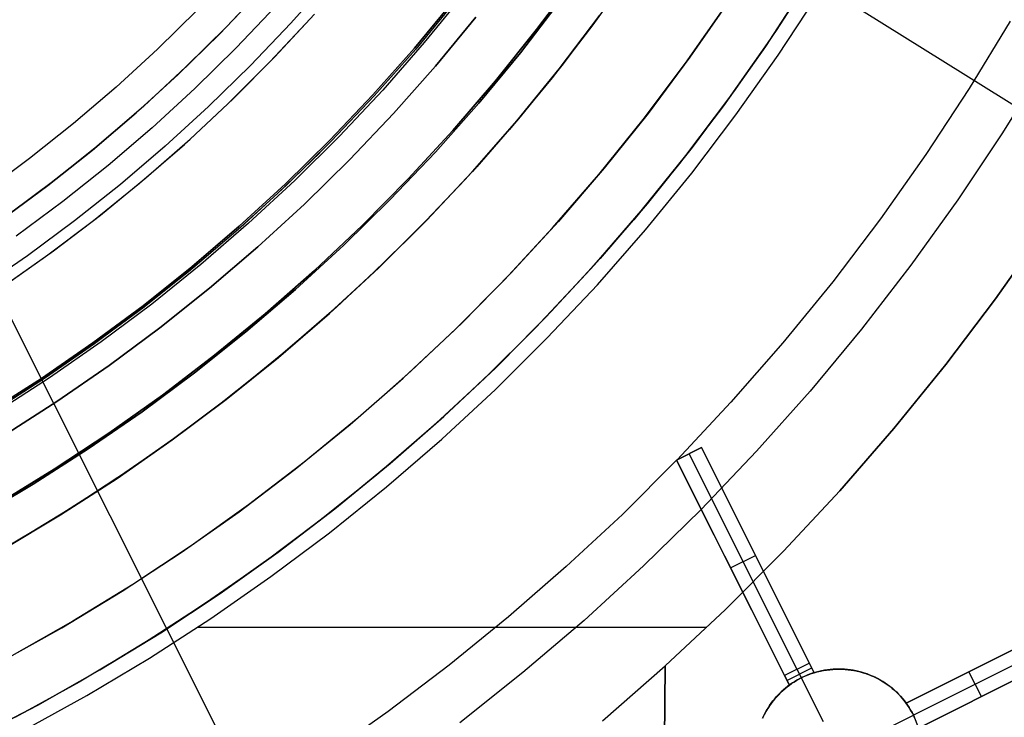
# Model space of a CAD drawing. Header units: millimetres. Extents: x 10802 to 11966, y -167 to 850.
# Tile 50 of 182: x 11418 to 11453, y 417 to 442. Entities that reach past the tile are written whole.
import ezdxf

# ---------------------------------------------------------------- set-up
doc = ezdxf.new("R2010")
doc.units = ezdxf.units.MM
for name, color, linetype in [('1', 7, 'Continuous'), ('color', 7, 'Continuous'), ('luz', 7, 'Continuous')]:
    doc.layers.add(name, color=color, linetype=linetype)

msp = doc.modelspace()

# ---------------------------------------------------------------- linework, layer by layer
at = {"layer": '1', "color": 250, "true_color": 0x111111}
for p, q in [((11436.352, 441.248, 45.792), (11437.761, 443.136, 45.792)), ((11437.761, 443.136, 45.792), (11436.352, 441.248, 45.792)), ((11439.767, 443.366, 47.3), (11438.37, 441.415, 47.3)), ((11439.767, 443.366, 56.8), (11438.37, 441.415, 56.8)), ((11439.767, 443.366, 52.05), (11438.37, 441.415, 52.05)), ((11426.996, 442.098, 241.281), (11425.563, 440.589, 241.281)), ((11431.964, 440.586, 282.75), (11433.393, 442.316, 282.75)), ((11431.964, 440.586, 258.715), (11433.393, 442.316, 258.715)), ((11433.393, 442.316, 270.733), (11431.964, 440.586, 270.733)), ((11433.441, 442.278, 61.1), (11432.01, 440.546, 61.1)), ((11435.77, 440.42, 56.8), (11437.203, 442.282, 56.8)), ((11437.203, 442.282, 58.12), (11435.77, 440.42, 58.12)), ((11437.203, 442.282, 57.46), (11435.77, 440.42, 57.46)), ((11424.171, 441.957, 236.621), (11422.735, 440.545, 236.621)), ((11432.723, 439.936, 258.714), (11434.175, 441.693, 258.714)), ((11434.175, 441.693, 282.75), (11432.723, 439.936, 282.75)), ((11434.175, 441.693, 270.732), (11432.723, 439.936, 270.732)), ((11438.37, 441.415, 47.3), (11436.907, 439.514, 47.3)), ((11438.37, 441.415, 56.8), (11436.907, 439.514, 56.8)), ((11438.37, 441.415, 52.05), (11436.907, 439.514, 52.05)), ((11434.879, 439.41, 45.792), (11436.352, 441.248, 45.792)), ((11436.352, 441.248, 45.792), (11434.879, 439.41, 45.792)), ((11422.735, 440.545, 236.621), (11421.251, 439.184, 236.621)), ((11425.563, 440.589, 241.281), (11424.079, 439.13, 241.281)), ((11430.476, 438.906, 282.75), (11431.964, 440.586, 282.75)), ((11430.476, 438.906, 258.715), (11431.964, 440.586, 258.715)), ((11431.964, 440.586, 270.733), (11430.476, 438.906, 270.733)), ((11432.01, 440.546, 61.1), (11430.521, 438.865, 61.1)), ((11434.274, 438.609, 56.8), (11435.77, 440.42, 56.8)), ((11435.77, 440.42, 58.12), (11434.274, 438.609, 58.12)), ((11435.77, 440.42, 57.46), (11434.274, 438.609, 57.46)), ((11431.212, 438.23, 258.714), (11432.723, 439.936, 258.714)), ((11432.723, 439.936, 282.75), (11431.212, 438.23, 282.75)), ((11432.723, 439.936, 270.732), (11431.212, 438.23, 270.732)), ((11433.342, 437.624, 45.792), (11434.879, 439.41, 45.792)), ((11434.879, 439.41, 45.792), (11433.342, 437.623, 45.792)), ((11436.907, 439.514, 47.3), (11435.379, 437.664, 47.3)), ((11436.907, 439.514, 56.8), (11435.379, 437.664, 56.8)), ((11436.907, 439.514, 52.05), (11435.379, 437.664, 52.05)), ((11421.251, 439.184, 236.621), (11419.721, 437.875, 236.621)), ((11424.079, 439.13, 241.281), (11422.545, 437.723, 241.281)), ((11428.93, 437.279, 282.75), (11430.476, 438.906, 282.75)), ((11428.93, 437.279, 258.715), (11430.476, 438.906, 258.715)), ((11430.476, 438.906, 270.733), (11428.93, 437.279, 270.733)), ((11430.521, 438.865, 61.1), (11428.974, 437.236, 61.1)), ((11432.717, 436.851, 56.8), (11434.274, 438.609, 56.8)), ((11434.274, 438.609, 58.12), (11432.717, 436.851, 58.12)), ((11434.274, 438.609, 57.46), (11432.717, 436.851, 57.46)), ((11429.644, 436.578, 258.714), (11431.212, 438.23, 258.714)), ((11431.212, 438.23, 282.75), (11429.644, 436.578, 282.75)), ((11431.212, 438.23, 270.732), (11429.644, 436.578, 270.732)), ((11419.721, 437.875, 236.621), (11418.146, 436.62, 236.621)), ((11422.545, 437.723, 241.281), (11420.964, 436.37, 241.281)), ((11431.745, 435.892, 45.792), (11433.342, 437.624, 45.792)), ((11433.342, 437.623, 45.792), (11431.745, 435.892, 45.792)), ((11435.379, 437.664, 47.3), (11433.788, 435.868, 47.3)), ((11435.379, 437.664, 56.8), (11433.788, 435.868, 56.8)), ((11435.379, 437.664, 52.05), (11433.788, 435.868, 52.05)), ((11427.33, 435.706, 282.75), (11428.93, 437.279, 282.75)), ((11427.33, 435.706, 258.715), (11428.93, 437.279, 258.715)), ((11428.93, 437.279, 270.733), (11427.33, 435.706, 270.733)), ((11428.974, 437.236, 61.1), (11427.372, 435.662, 61.1)), ((11428.579, 436.837, 61.1), (11427.049, 435.357, 61.1)), ((11431.099, 435.147, 56.8), (11432.717, 436.851, 56.8)), ((11432.717, 436.851, 58.12), (11431.099, 435.147, 58.12)), ((11432.717, 436.851, 57.46), (11431.099, 435.147, 57.46)), ((11418.146, 436.62, 236.621), (11416.53, 435.419, 236.621)), ((11420.964, 436.37, 241.281), (11419.337, 435.073, 241.281)), ((11428.018, 434.981, 258.714), (11429.644, 436.578, 258.714)), ((11429.644, 436.578, 282.75), (11428.018, 434.981, 282.75)), ((11429.644, 436.578, 270.732), (11428.018, 434.981, 270.732)), ((11425.676, 434.189, 282.75), (11427.33, 435.706, 282.75)), ((11425.676, 434.189, 258.715), (11427.33, 435.706, 258.715)), ((11427.33, 435.706, 270.733), (11425.676, 434.189, 270.733)), ((11427.372, 435.662, 61.1), (11425.717, 434.143, 61.1)), ((11430.089, 434.216, 45.792), (11431.745, 435.892, 45.792)), ((11431.745, 435.892, 45.792), (11430.089, 434.216, 45.792)), ((11433.788, 435.868, 47.3), (11432.136, 434.128, 47.3)), ((11433.788, 435.868, 56.8), (11432.136, 434.128, 56.8)), ((11433.788, 435.868, 52.05), (11432.136, 434.128, 52.05)), ((11427.049, 435.357, 61.1), (11425.471, 433.927, 61.1)), ((11419.337, 435.073, 241.281), (11417.666, 433.832, 241.281)), ((11426.339, 433.441, 258.714), (11428.018, 434.981, 258.714)), ((11428.018, 434.981, 282.75), (11426.339, 433.441, 282.75)), ((11428.018, 434.981, 270.732), (11426.339, 433.441, 270.732)), ((11429.424, 433.501, 56.8), (11431.099, 435.147, 56.8)), ((11431.099, 435.147, 58.12), (11429.424, 433.501, 58.12)), ((11431.099, 435.147, 57.46), (11429.424, 433.501, 57.46)), ((11425.471, 433.927, 61.1), (11423.848, 432.549, 61.1)), ((11423.971, 432.73, 282.75), (11425.676, 434.189, 282.75)), ((11423.971, 432.73, 258.715), (11425.676, 434.189, 258.715)), ((11425.676, 434.189, 270.733), (11423.971, 432.73, 270.733)), ((11425.717, 434.143, 61.1), (11424.01, 432.683, 61.1)), ((11428.376, 432.599, 45.792), (11430.089, 434.216, 45.792)), ((11430.089, 434.216, 45.792), (11428.376, 432.599, 45.792)), ((11432.136, 434.128, 47.3), (11430.425, 432.446, 47.3)), ((11432.136, 434.128, 56.8), (11430.425, 432.446, 56.8)), ((11432.136, 434.128, 52.05), (11430.425, 432.446, 52.05)), ((11424.608, 431.959, 258.714), (11426.339, 433.441, 258.714)), ((11426.339, 433.441, 282.75), (11424.608, 431.959, 282.75)), ((11426.339, 433.441, 270.732), (11424.608, 431.959, 270.732)), ((11427.693, 431.913, 56.8), (11429.424, 433.501, 56.8)), ((11429.424, 433.501, 58.12), (11427.693, 431.913, 58.12)), ((11429.424, 433.501, 57.46), (11427.693, 431.913, 57.46)), ((11423.848, 432.549, 61.1), (11422.18, 431.226, 61.1)), ((11422.217, 431.331, 282.75), (11423.971, 432.73, 282.75)), ((11422.217, 431.331, 258.715), (11423.971, 432.73, 258.715)), ((11423.971, 432.73, 270.733), (11422.217, 431.331, 270.733)), ((11424.01, 432.683, 61.1), (11422.254, 431.283, 61.1)), ((11426.608, 431.043, 45.792), (11428.376, 432.599, 45.792)), ((11428.376, 432.599, 45.792), (11426.608, 431.043, 45.792)), ((11430.425, 432.446, 47.3), (11428.657, 430.825, 47.3)), ((11430.425, 432.446, 56.8), (11428.657, 430.825, 56.8)), ((11430.425, 432.446, 52.05), (11428.657, 430.825, 52.05)), ((11422.826, 430.539, 258.714), (11424.608, 431.959, 258.714)), ((11424.608, 431.959, 282.75), (11422.826, 430.539, 282.75)), ((11424.608, 431.959, 270.732), (11422.826, 430.539, 270.732)), ((11425.908, 430.386, 56.8), (11427.693, 431.913, 56.8)), ((11427.693, 431.913, 58.12), (11425.908, 430.386, 58.12)), ((11427.693, 431.913, 57.46), (11425.908, 430.386, 57.46)), ((11420.415, 429.993, 282.75), (11422.217, 431.331, 282.75)), ((11420.415, 429.993, 258.715), (11422.217, 431.331, 258.715)), ((11422.217, 431.331, 270.733), (11420.415, 429.993, 270.733)), ((11422.254, 431.283, 61.1), (11420.451, 429.944, 61.1)), ((11422.18, 431.226, 61.1), (11420.47, 429.957, 61.1)), ((11424.787, 429.548, 45.792), (11426.608, 431.043, 45.792)), ((11426.608, 431.043, 45.792), (11424.787, 429.548, 45.792)), ((11428.657, 430.825, 47.3), (11426.834, 429.265, 47.3)), ((11428.657, 430.825, 56.8), (11426.834, 429.265, 56.8)), ((11428.657, 430.825, 52.05), (11426.834, 429.265, 52.05)), ((11420.997, 429.18, 258.714), (11422.826, 430.539, 258.714)), ((11422.826, 430.539, 282.75), (11420.997, 429.18, 282.75)), ((11422.826, 430.539, 270.732), (11420.997, 429.18, 270.732)), ((11424.071, 428.921, 56.8), (11425.908, 430.386, 56.8)), ((11425.908, 430.386, 58.12), (11424.071, 428.921, 58.12)), ((11425.908, 430.386, 57.46), (11424.071, 428.921, 57.46)), ((11418.568, 428.719, 282.75), (11420.415, 429.993, 282.75)), ((11418.568, 428.719, 258.715), (11420.415, 429.993, 258.715)), ((11420.415, 429.993, 270.733), (11418.568, 428.719, 270.733)), ((11420.451, 429.944, 61.1), (11418.602, 428.668, 61.1)), ((11420.47, 429.957, 61.1), (11418.719, 428.745, 61.1)), ((11422.915, 428.118, 45.792), (11424.787, 429.548, 45.792)), ((11424.787, 429.548, 45.792), (11422.915, 428.118, 45.792)), ((11419.122, 427.886, 258.714), (11420.997, 429.18, 258.714)), ((11420.997, 429.18, 282.75), (11419.122, 427.886, 282.75)), ((11420.997, 429.18, 270.732), (11419.122, 427.886, 270.732)), ((11426.834, 429.265, 47.3), (11424.958, 427.769, 47.3)), ((11426.834, 429.265, 56.8), (11424.958, 427.769, 56.8)), ((11426.834, 429.265, 52.05), (11424.958, 427.769, 52.05)), ((11416.678, 427.508, 282.75), (11418.568, 428.719, 282.75)), ((11416.678, 427.508, 258.715), (11418.568, 428.719, 258.715)), ((11418.568, 428.719, 270.733), (11416.678, 427.508, 270.733)), ((11418.602, 428.668, 61.1), (11416.71, 427.456, 61.1)), ((11418.719, 428.745, 61.1), (11416.929, 427.592, 61.1)), ((11422.185, 427.521, 56.8), (11424.071, 428.921, 56.8)), ((11424.071, 428.921, 58.12), (11422.185, 427.521, 58.12)), ((11424.071, 428.921, 57.46), (11422.185, 427.521, 57.46)), ((11417.203, 426.657, 258.714), (11419.122, 427.886, 258.714)), ((11419.122, 427.886, 282.75), (11417.203, 426.657, 282.75)), ((11419.122, 427.886, 270.732), (11417.203, 426.657, 270.732)), ((11420.995, 426.753, 45.792), (11422.915, 428.118, 45.792)), ((11422.915, 428.118, 45.792), (11420.995, 426.753, 45.792)), ((11420.252, 426.186, 56.8), (11422.185, 427.521, 56.8)), ((11422.185, 427.521, 58.12), (11420.252, 426.186, 58.12)), ((11422.185, 427.521, 57.46), (11420.252, 426.186, 57.46)), ((11424.958, 427.769, 47.3), (11423.032, 426.339, 47.3)), ((11424.958, 427.769, 56.8), (11423.032, 426.339, 56.8)), ((11424.958, 427.769, 52.05), (11423.032, 426.339, 52.05)), ((11419.028, 425.455, 45.792), (11420.995, 426.753, 45.792)), ((11420.995, 426.753, 45.792), (11419.028, 425.455, 45.792)), ((11418.274, 424.92, 56.8), (11420.252, 426.186, 56.8)), ((11420.252, 426.186, 58.12), (11418.274, 424.92, 58.12)), ((11420.252, 426.186, 57.46), (11418.274, 424.92, 57.46)), ((11423.032, 426.339, 47.3), (11421.057, 424.976, 47.3)), ((11423.032, 426.339, 56.8), (11421.057, 424.976, 56.8)), ((11423.032, 426.339, 52.05), (11421.057, 424.976, 52.05)), ((11417.018, 424.227, 45.792), (11419.028, 425.455, 45.792)), ((11419.028, 425.455, 45.792), (11417.018, 424.227, 45.792)), ((11416.253, 423.722, 56.8), (11418.274, 424.92, 56.8)), ((11418.274, 424.92, 58.12), (11416.253, 423.722, 58.12)), ((11418.274, 424.92, 57.46), (11416.253, 423.722, 57.46)), ((11421.057, 424.976, 47.3), (11419.037, 423.682, 47.3)), ((11421.057, 424.976, 56.8), (11419.037, 423.682, 56.8)), ((11421.057, 424.976, 52.05), (11419.037, 423.682, 52.05)), ((11419.037, 423.682, 47.3), (11416.973, 422.458, 47.3)), ((11419.037, 423.682, 56.8), (11416.973, 422.458, 56.8)), ((11419.037, 423.682, 52.05), (11416.973, 422.458, 52.05))]:
    msp.add_line(p, q, dxfattribs=at)
at = {"layer": '1', "color": 29, "true_color": 0x4d342b}
for p, q in [((11426.642, 442.872, 70.562), (11425.226, 441.365, 70.562)), ((11445.998, 442.824, 46.264), (11444.569, 440.643, 46.264)), ((11445.998, 442.824, 34.462), (11444.569, 440.643, 34.462)), ((11445.998, 442.824, 40.363), (11444.569, 440.643, 40.363)), ((11433.75, 442.534, 76.062), (11432.318, 440.78, 76.062)), ((11445.028, 440.331, 65.657), (11446.468, 442.527, 65.657)), ((11437.167, 439.842, 42.462), (11438.629, 441.765, 42.462)), ((11438.629, 441.765, 51.512), (11437.167, 439.842, 51.512)), ((11438.697, 441.859, 60.562), (11437.262, 439.963, 60.562)), ((11425.226, 441.365, 70.562), (11423.759, 439.907, 70.562)), ((11432.318, 440.78, 76.062), (11430.827, 439.076, 76.062)), ((11444.569, 440.643, 46.264), (11443.065, 438.514, 46.264)), ((11444.569, 440.643, 34.462), (11443.065, 438.514, 34.462)), ((11444.569, 440.643, 40.363), (11443.065, 438.514, 40.363)), ((11443.513, 438.186, 65.657), (11445.028, 440.331, 65.657)), ((11423.759, 439.907, 70.562), (11422.241, 438.502, 70.562)), ((11437.262, 439.963, 60.562), (11435.764, 438.118, 60.562)), ((11435.64, 437.971, 42.462), (11437.167, 439.842, 42.462)), ((11437.167, 439.842, 51.512), (11435.64, 437.971, 51.512)), ((11430.827, 439.076, 76.062), (11429.276, 437.426, 76.062)), ((11422.241, 438.502, 70.562), (11420.677, 437.15, 70.562)), ((11443.065, 438.514, 46.264), (11441.488, 436.439, 46.264)), ((11443.065, 438.514, 34.462), (11441.488, 436.439, 34.462)), ((11443.065, 438.514, 40.363), (11441.488, 436.439, 40.363)), ((11441.924, 436.095, 65.657), (11443.513, 438.186, 65.657)), ((11434.049, 436.154, 42.462), (11435.64, 437.971, 42.462)), ((11435.64, 437.971, 51.512), (11434.049, 436.154, 51.512)), ((11435.764, 438.118, 60.562), (11434.203, 436.325, 60.562)), ((11429.276, 437.426, 76.062), (11427.67, 435.83, 76.062)), ((11420.677, 437.15, 70.562), (11419.066, 435.853, 70.562)), ((11441.488, 436.439, 46.264), (11439.84, 434.42, 46.264)), ((11441.488, 436.439, 34.462), (11439.84, 434.42, 34.462)), ((11441.488, 436.439, 40.363), (11439.84, 434.42, 40.363)), ((11432.395, 434.393, 42.462), (11434.049, 436.154, 42.462)), ((11434.049, 436.154, 51.512), (11432.395, 434.393, 51.512)), ((11434.203, 436.325, 60.562), (11432.582, 434.586, 60.562)), ((11440.264, 434.061, 65.657), (11441.924, 436.095, 65.657)), ((11419.066, 435.853, 70.562), (11417.41, 434.614, 70.562)), ((11427.67, 435.83, 76.062), (11426.009, 434.291, 76.062)), ((11426.009, 434.291, 76.062), (11424.295, 432.811, 76.062)), ((11430.681, 432.691, 42.462), (11432.395, 434.393, 42.462)), ((11432.395, 434.393, 51.512), (11430.681, 432.691, 51.512)), ((11432.582, 434.586, 60.562), (11430.902, 432.904, 60.562)), ((11439.84, 434.42, 46.264), (11438.122, 432.459, 46.264)), ((11439.84, 434.42, 34.462), (11438.122, 432.459, 34.462)), ((11439.84, 434.42, 40.363), (11438.122, 432.459, 40.363)), ((11438.534, 432.086, 65.657), (11440.264, 434.061, 65.657)), ((11452.835, 431.582, 59.568), (11454.54, 434.004, 59.568)), ((11454.54, 434.004, 65.657), (11452.835, 431.582, 65.657)), ((11454.54, 434.004, 62.612), (11452.835, 431.582, 62.612)), ((11430.902, 432.904, 60.562), (11429.166, 431.28, 60.562)), ((11424.295, 432.811, 76.062), (11422.531, 431.391, 76.062)), ((11428.909, 431.049, 42.462), (11430.681, 432.691, 42.462)), ((11430.681, 432.691, 51.512), (11428.909, 431.049, 51.512)), ((11438.122, 432.459, 46.264), (11436.338, 430.559, 46.264)), ((11438.122, 432.459, 34.462), (11436.338, 430.559, 34.462)), ((11438.122, 432.459, 40.363), (11436.338, 430.559, 40.363)), ((11436.736, 430.171, 65.657), (11438.534, 432.086, 65.657)), ((11451.049, 429.219, 59.568), (11452.835, 431.582, 59.568)), ((11452.835, 431.582, 65.657), (11451.049, 429.219, 65.657)), ((11452.835, 431.582, 62.612), (11451.049, 429.219, 62.612)), ((11422.531, 431.391, 76.062), (11420.719, 430.034, 76.062)), ((11429.166, 431.28, 60.562), (11427.376, 429.717, 60.562)), ((11427.081, 429.47, 42.462), (11428.909, 431.049, 42.462)), ((11428.909, 431.049, 51.512), (11427.081, 429.47, 51.512)), ((11436.338, 430.559, 46.264), (11434.488, 428.722, 46.264)), ((11436.338, 430.559, 34.462), (11434.488, 428.722, 34.462)), ((11436.338, 430.559, 40.363), (11434.488, 428.722, 40.363)), ((11420.719, 430.034, 76.062), (11418.861, 428.74, 76.062)), ((11434.873, 428.321, 65.657), (11436.736, 430.171, 65.657)), ((11427.376, 429.717, 60.562), (11425.532, 428.216, 60.562)), ((11425.199, 427.956, 42.462), (11427.081, 429.47, 42.462)), ((11427.081, 429.47, 51.512), (11425.199, 427.956, 51.512)), ((11449.183, 426.918, 59.568), (11451.049, 429.219, 59.568)), ((11451.049, 429.219, 65.657), (11449.183, 426.918, 65.657)), ((11451.049, 429.219, 62.612), (11449.183, 426.918, 62.612)), ((11418.861, 428.74, 76.062), (11416.958, 427.511, 76.062)), ((11434.488, 428.722, 46.264), (11432.576, 426.95, 46.264)), ((11434.488, 428.722, 34.462), (11432.576, 426.95, 34.462)), ((11434.488, 428.722, 40.363), (11432.576, 426.95, 40.363)), ((11432.946, 426.536, 65.657), (11434.873, 428.321, 65.657)), ((11423.266, 426.507, 42.462), (11425.199, 427.956, 42.462)), ((11425.199, 427.956, 51.512), (11423.266, 426.507, 51.512)), ((11425.532, 428.216, 60.562), (11423.639, 426.779, 60.562)), ((11432.576, 426.95, 46.264), (11430.603, 425.246, 46.264)), ((11432.576, 426.95, 34.462), (11430.603, 425.246, 34.462)), ((11432.576, 426.95, 40.363), (11430.603, 425.246, 40.363)), ((11447.24, 424.683, 59.568), (11449.183, 426.918, 59.568)), ((11449.183, 426.918, 65.657), (11447.24, 424.683, 65.657)), ((11449.183, 426.918, 62.612), (11447.24, 424.683, 62.612)), ((11421.284, 425.127, 42.462), (11423.266, 426.507, 42.462)), ((11423.266, 426.507, 51.512), (11421.284, 425.127, 51.512)), ((11423.639, 426.779, 60.562), (11421.698, 425.407, 60.562)), ((11430.959, 424.82, 65.657), (11432.946, 426.536, 65.657)), ((11421.698, 425.407, 60.562), (11419.71, 424.102, 60.562)), ((11419.254, 423.817, 42.462), (11421.284, 425.127, 42.462)), ((11421.284, 425.127, 51.512), (11419.254, 423.817, 51.512)), ((11430.603, 425.246, 46.264), (11428.573, 423.612, 46.264)), ((11430.603, 425.246, 34.462), (11428.573, 423.612, 34.462)), ((11430.603, 425.246, 40.363), (11428.573, 423.612, 40.363)), ((11428.913, 423.173, 65.657), (11430.959, 424.82, 65.657)), ((11445.222, 422.514, 59.568), (11447.24, 424.683, 59.568)), ((11447.24, 424.683, 65.657), (11445.222, 422.514, 65.657)), ((11447.24, 424.683, 62.612), (11445.222, 422.514, 62.612)), ((11419.71, 424.102, 60.562), (11417.68, 422.867, 60.562)), ((11417.181, 422.577, 42.462), (11419.254, 423.817, 42.462)), ((11419.254, 423.817, 51.512), (11417.181, 422.577, 51.512)), ((11428.573, 423.612, 46.264), (11426.487, 422.049, 46.264)), ((11428.573, 423.612, 34.462), (11426.487, 422.049, 34.462)), ((11428.573, 423.612, 40.363), (11426.487, 422.049, 40.363)), ((11426.812, 421.599, 65.657), (11428.913, 423.173, 65.657)), ((11443.132, 420.416, 59.568), (11445.222, 422.514, 59.568)), ((11445.222, 422.514, 65.657), (11443.132, 420.416, 65.657)), ((11445.222, 422.514, 62.612), (11443.132, 420.416, 62.612)), ((11426.487, 422.049, 46.264), (11424.347, 420.559, 46.264)), ((11426.487, 422.049, 34.462), (11424.347, 420.559, 34.462)), ((11426.487, 422.049, 40.363), (11424.347, 420.559, 40.363)), ((11424.657, 420.098, 65.657), (11426.812, 421.599, 65.657)), ((11424.347, 420.559, 46.264), (11422.158, 419.145, 46.264)), ((11424.347, 420.559, 34.462), (11422.158, 419.145, 34.462)), ((11424.347, 420.559, 40.363), (11422.158, 419.145, 40.363)), ((11422.451, 418.674, 65.657), (11424.657, 420.098, 65.657)), ((11440.971, 418.39, 59.568), (11443.132, 420.416, 59.568)), ((11443.132, 420.416, 65.657), (11440.971, 418.39, 65.657)), ((11443.132, 420.416, 62.612), (11440.971, 418.39, 62.612)), ((11424.179, 419.781, 65.657), (11442.47, 419.781, 65.657)), ((11422.158, 419.145, 46.264), (11419.92, 417.808, 46.264)), ((11422.158, 419.145, 34.462), (11419.92, 417.808, 34.462)), ((11422.158, 419.145, 40.363), (11419.92, 417.808, 40.363)), ((11420.197, 417.326, 65.657), (11422.451, 418.674, 65.657)), ((11435.625, -145.35, 61.8), (11440.971, 418.39, 61.8)), ((11438.718, 416.419, 59.568), (11440.971, 418.39, 59.568)), ((11440.747, 394.78, 65.657), (11440.971, 418.39, 65.657)), ((11440.971, 418.39, 59.568), (11440.778, 398.026, 59.568)), ((11440.971, 418.39, 65.657), (11440.971, 418.39, 59.568)), ((11419.92, 417.808, 46.264), (11417.637, 416.549, 46.264)), ((11419.92, 417.808, 34.462), (11417.637, 416.549, 34.462)), ((11419.92, 417.808, 40.363), (11417.637, 416.549, 40.363)), ((11417.897, 416.058, 65.657), (11420.197, 417.326, 65.657))]:
    msp.add_line(p, q, dxfattribs=at)
at = {"layer": 'color', "color": 254, "true_color": 0xcad1ee}
for p, q in [((11446.358, 443.399, 34.462), (11444.958, 441.221, 34.462)), ((11446.358, 443.399, 23.935), (11444.958, 441.221, 23.935)), ((11428.931, 443.062, 17.162), (11427.53, 441.485, 17.162)), ((11444.723, 440.87, 13.408), (11446.12, 443.017, 13.408)), ((11426.367, 442.567, 19.162), (11424.951, 441.079, 19.162)), ((11424.951, 441.079, 17.162), (11426.367, 442.567, 17.162)), ((11426.367, 442.567, 18.162), (11424.951, 441.079, 18.162)), ((11441.705, 440.044, 14.26), (11443.156, 442.124, 14.26)), ((11443.295, 442.331, 34.462), (11441.86, 440.259, 34.462)), ((11443.295, 442.331, 24.361), (11441.86, 440.259, 24.361)), ((11426.938, 440.259, 19.162), (11428.375, 441.808, 19.162)), ((11426.938, 440.259, 20.212), (11428.375, 441.808, 20.212)), ((11427.53, 441.485, 17.162), (11426.076, 439.958, 17.162)), ((11426.772, 440.087, 21.262), (11428.228, 441.645, 21.262)), ((11453.356, 441.553, 8.272), (11451.886, 439.131, 8.272)), ((11424.951, 441.079, 19.162), (11423.483, 439.642, 19.162)), ((11423.483, 439.642, 17.162), (11424.951, 441.079, 17.162)), ((11424.951, 441.079, 18.162), (11423.483, 439.642, 18.162)), ((11444.958, 441.221, 34.462), (11443.484, 439.092, 34.462)), ((11444.958, 441.221, 23.935), (11443.484, 439.092, 23.935)), ((11443.254, 438.773, 13.408), (11444.723, 440.87, 13.408)), ((11425.45, 438.76, 19.162), (11426.938, 440.259, 19.162)), ((11425.45, 438.76, 20.212), (11426.938, 440.259, 20.212)), ((11441.86, 440.259, 34.462), (11440.355, 438.238, 34.462)), ((11441.86, 440.259, 24.361), (11440.355, 438.238, 24.361)), ((11426.076, 439.958, 17.162), (11424.57, 438.482, 17.162)), ((11425.263, 438.58, 21.262), (11426.772, 440.087, 21.262)), ((11440.182, 438.015, 14.26), (11441.705, 440.044, 14.26)), ((11454.606, 439.999, 9.65), (11453.084, 437.538, 9.65)), ((11423.483, 439.642, 19.162), (11421.968, 438.255, 19.162)), ((11421.968, 438.255, 17.162), (11423.483, 439.642, 17.162)), ((11423.483, 439.642, 18.162), (11421.968, 438.255, 18.162)), ((11443.484, 439.092, 34.462), (11441.938, 437.016, 34.462)), ((11443.484, 439.092, 23.935), (11441.938, 437.016, 23.935)), ((11451.886, 439.131, 8.272), (11450.334, 436.761, 8.272)), ((11424.57, 438.482, 17.162), (11423.013, 437.059, 17.162)), ((11423.703, 437.126, 21.262), (11425.263, 438.58, 21.262)), ((11423.91, 437.313, 19.162), (11425.45, 438.76, 19.162)), ((11423.91, 437.313, 20.212), (11425.45, 438.76, 20.212)), ((11441.713, 436.726, 13.408), (11443.254, 438.773, 13.408)), ((11421.968, 438.255, 19.162), (11420.405, 436.922, 19.162)), ((11420.405, 436.922, 17.162), (11421.968, 438.255, 17.162)), ((11421.968, 438.255, 18.162), (11420.405, 436.922, 18.162)), ((11440.355, 438.238, 34.462), (11438.78, 436.27, 34.462)), ((11440.355, 438.238, 24.361), (11438.78, 436.27, 24.361)), ((11438.589, 436.04, 14.26), (11440.182, 438.015, 14.26)), ((11453.084, 437.538, 9.65), (11451.478, 435.131, 9.65)), ((11422.094, 435.728, 21.262), (11423.703, 437.126, 21.262)), ((11422.322, 435.921, 19.162), (11423.91, 437.313, 19.162)), ((11422.322, 435.921, 20.212), (11423.91, 437.313, 20.212)), ((11420.405, 436.922, 19.162), (11418.797, 435.644, 19.162)), ((11418.797, 435.644, 17.162), (11420.405, 436.922, 17.162)), ((11420.405, 436.922, 18.162), (11418.797, 435.644, 18.162)), ((11423.013, 437.059, 17.162), (11421.409, 435.69, 17.162)), ((11440.104, 434.734, 13.408), (11441.713, 436.726, 13.408)), ((11441.938, 437.016, 34.462), (11440.32, 434.994, 34.462)), ((11441.938, 437.016, 23.935), (11440.32, 434.994, 23.935)), ((11450.334, 436.761, 8.272), (11448.7, 434.446, 8.272)), ((11436.929, 434.122, 14.26), (11438.589, 436.04, 14.26)), ((11438.78, 436.27, 34.462), (11437.139, 434.357, 34.462)), ((11438.78, 436.27, 24.361), (11437.139, 434.357, 24.361)), ((11421.409, 435.69, 17.162), (11419.758, 434.377, 17.162)), ((11420.436, 434.386, 21.262), (11422.094, 435.728, 21.262)), ((11420.687, 434.583, 19.162), (11422.322, 435.921, 19.162)), ((11420.687, 434.583, 20.212), (11422.322, 435.921, 20.212)), ((11418.797, 435.644, 19.162), (11417.146, 434.422, 19.162)), ((11417.146, 434.422, 17.162), (11418.797, 435.644, 17.162)), ((11418.797, 435.644, 18.162), (11417.146, 434.422, 18.162)), ((11440.32, 434.994, 34.462), (11438.634, 433.029, 34.462)), ((11440.32, 434.994, 23.935), (11438.634, 433.029, 23.935)), ((11451.478, 435.131, 9.65), (11449.79, 432.781, 9.65)), ((11438.428, 432.798, 13.408), (11440.104, 434.734, 13.408)), ((11419.758, 434.377, 17.162), (11418.063, 433.123, 17.162)), ((11418.801, 433.152, 21.262), (11420.436, 434.386, 21.262)), ((11419.007, 433.302, 19.162), (11420.687, 434.583, 19.162)), ((11419.007, 433.302, 20.212), (11420.687, 434.583, 20.212)), ((11437.139, 434.357, 34.462), (11435.433, 432.503, 34.462)), ((11437.139, 434.357, 24.361), (11435.433, 432.503, 24.361)), ((11448.7, 434.446, 8.272), (11446.988, 432.189, 8.272)), ((11435.203, 432.263, 14.26), (11436.929, 434.122, 14.26)), ((11417.284, 432.08, 19.162), (11419.007, 433.302, 19.162)), ((11417.284, 432.08, 20.212), (11419.007, 433.302, 20.212)), ((11418.063, 433.123, 17.162), (11416.325, 431.927, 17.162)), ((11417.126, 431.972, 21.262), (11418.801, 433.152, 21.262)), ((11438.634, 433.029, 34.462), (11436.881, 431.123, 34.462)), ((11438.634, 433.029, 23.935), (11436.881, 431.123, 23.935)), ((11435.433, 432.503, 34.462), (11433.664, 430.708, 34.462)), ((11435.433, 432.503, 24.361), (11433.664, 430.708, 24.361)), ((11436.687, 430.92, 13.408), (11438.428, 432.798, 13.408)), ((11449.79, 432.781, 9.65), (11448.022, 430.491, 9.65)), ((11433.414, 430.464, 14.26), (11435.203, 432.263, 14.26)), ((11446.988, 432.189, 8.272), (11445.198, 429.993, 8.272)), ((11436.881, 431.123, 34.462), (11435.064, 429.28, 34.462)), ((11436.881, 431.123, 23.935), (11435.064, 429.28, 23.935)), ((11433.664, 430.708, 34.462), (11431.834, 428.976, 34.462)), ((11433.664, 430.708, 24.361), (11431.834, 428.976, 24.361)), ((11434.883, 429.103, 13.408), (11436.687, 430.92, 13.408)), ((11431.563, 428.729, 14.26), (11433.414, 430.464, 14.26)), ((11448.022, 430.491, 9.65), (11446.176, 428.263, 9.65)), ((11445.198, 429.993, 8.272), (11443.334, 427.859, 8.272)), ((11431.834, 428.976, 34.462), (11429.945, 427.307, 34.462)), ((11431.834, 428.976, 24.361), (11429.945, 427.307, 24.361)), ((11433.017, 427.348, 13.408), (11434.883, 429.103, 13.408)), ((11435.064, 429.28, 34.462), (11433.184, 427.5, 34.462)), ((11435.064, 429.28, 23.935), (11433.184, 427.5, 23.935)), ((11429.654, 427.06, 14.26), (11431.563, 428.729, 14.26)), ((11446.176, 428.263, 9.65), (11444.254, 426.1, 9.65)), ((11443.334, 427.859, 8.272), (11441.397, 425.792, 8.272)), ((11429.945, 427.307, 34.462), (11428, 425.705, 34.462)), ((11429.945, 427.307, 24.361), (11428, 425.705, 24.361)), ((11431.093, 425.658, 13.408), (11433.017, 427.348, 13.408)), ((11433.184, 427.5, 34.462), (11431.243, 425.786, 34.462)), ((11433.184, 427.5, 23.935), (11431.243, 425.786, 23.935)), ((11427.687, 425.457, 14.26), (11429.654, 427.06, 14.26)), ((11441.379, 425.783, 8.274), (11442.273, 426.231, 8.132)), ((11442.273, 426.231, 6.662), (11441.379, 425.783, 6.662)), ((11441.379, 425.783, 7.468), (11442.273, 426.231, 7.468)), ((11442.273, 426.231, 8.132), (11446.324, 418.147, 4.486)), ((11442.273, 426.231, 6.662), (11442.273, 426.231, 8.132)), ((11446.153, 418.489, -8.338), (11442.273, 426.231, 6.662)), ((11431.243, 425.786, 34.462), (11429.245, 424.14, 34.462)), ((11431.243, 425.786, 23.935), (11429.245, 424.14, 23.935)), ((11441.382, 425.777, 8.272), (11439.433, 423.835, 8.272)), ((11445.43, 417.699, 4.615), (11441.379, 425.783, 8.274)), ((11441.379, 425.783, 6.662), (11441.379, 425.783, 8.274)), ((11441.379, 425.783, 6.662), (11445.259, 418.041, -8.338)), ((11441.826, 426.007, 6.662), (11441.826, 426.007, 8.204)), ((11445.706, 418.265, -8.338), (11441.826, 426.007, 6.662)), ((11444.254, 426.1, 9.65), (11442.259, 424.005, 9.65)), ((11425.666, 423.925, 14.26), (11427.687, 425.457, 14.26)), ((11428, 425.705, 34.462), (11426.001, 424.171, 34.462)), ((11428, 425.705, 24.361), (11426.001, 424.171, 24.361)), ((11429.112, 424.035, 13.408), (11431.093, 425.658, 13.408)), ((11426.001, 424.171, 34.462), (11423.95, 422.707, 34.462)), ((11426.001, 424.171, 24.361), (11423.95, 422.707, 24.361)), ((11427.077, 422.48, 13.408), (11429.112, 424.035, 13.408)), ((11429.245, 424.14, 34.462), (11427.191, 422.564, 34.462)), ((11429.245, 424.14, 23.935), (11427.191, 422.564, 23.935)), ((11442.259, 424.005, 9.65), (11440.192, 421.98, 9.65)), ((11423.592, 422.463, 14.26), (11425.666, 423.925, 14.26)), ((11439.433, 423.835, 8.272), (11437.42, 421.959, 8.272)), ((11423.95, 422.707, 34.462), (11421.849, 421.315, 34.462)), ((11423.95, 422.707, 24.361), (11421.849, 421.315, 24.361)), ((11446.324, 418.147, -0.103), (11444.023, 422.739, -0.103)), ((11421.469, 421.074, 14.26), (11423.592, 422.463, 14.26)), ((11424.99, 420.996, 13.408), (11427.077, 422.48, 13.408)), ((11427.191, 422.564, 34.462), (11425.083, 421.059, 34.462)), ((11427.191, 422.564, 23.935), (11425.083, 421.059, 23.935)), ((11445.43, 417.699, -0.032), (11443.111, 422.328, -0.032)), ((11443.319, 421.912, -0.838), (11444.213, 422.36, -0.838)), ((11437.42, 421.959, 8.272), (11435.346, 420.152, 8.272)), ((11440.192, 421.98, 9.65), (11438.057, 420.027, 9.65)), ((11444.299, 422.189, 6.314), (11444.299, 422.189, -1.168)), ((11443.405, 421.741, -1.168), (11443.405, 421.741, 6.45)), ((11421.849, 421.315, 34.462), (11419.702, 419.995, 34.462)), ((11421.849, 421.315, 24.361), (11419.702, 419.995, 24.361)), ((11419.3, 419.76, 14.26), (11421.469, 421.074, 14.26)), ((11422.854, 419.583, 13.408), (11424.99, 420.996, 13.408)), ((11425.083, 421.059, 34.462), (11422.925, 419.629, 34.462)), ((11425.083, 421.059, 23.935), (11422.925, 419.629, 23.935)), ((11435.346, 420.152, 8.272), (11433.211, 418.416, 8.272)), ((11417.086, 418.521, 14.26), (11419.3, 419.76, 14.26)), ((11419.702, 419.995, 34.462), (11417.51, 418.751, 34.462)), ((11419.702, 419.995, 24.361), (11417.51, 418.751, 24.361)), ((11438.057, 420.027, 9.65), (11435.856, 418.149, 9.65)), ((11420.671, 418.245, 13.408), (11422.854, 419.583, 13.408)), ((11422.925, 419.629, 34.462), (11420.719, 418.273, 34.462)), ((11422.925, 419.629, 23.935), (11420.719, 418.273, 23.935)), ((11449.623, 417.051, 3.16), (11454.131, 419.31, 2.413)), ((11454.131, 419.31, 1.662), (11449.623, 417.051, -3.38)), ((11454.355, 418.863, 1.662), (11449.885, 416.623, -3.338)), ((11433.211, 418.416, 8.272), (11431.02, 416.752, 8.272)), ((11446.153, 418.489, -8.338), (11445.259, 418.041, -8.338)), ((11446.324, 418.147, -8.338), (11446.153, 418.489, -8.338)), ((11449.623, 417.051, -0.11), (11452.547, 418.516, -0.11)), ((11454.579, 418.416, 2.016), (11450.071, 416.157, 2.757)), ((11450.071, 416.157, -3.38), (11454.579, 418.416, 1.662)), ((11418.443, 416.982, 13.408), (11420.671, 418.245, 13.408)), ((11420.719, 418.273, 34.462), (11418.468, 416.995, 34.462)), ((11420.719, 418.273, 23.935), (11418.468, 416.995, 23.935)), ((11435.856, 418.149, 9.65), (11433.591, 416.348, 9.65)), ((11445.259, 418.041, -8.338), (11445.43, 417.699, -8.338)), ((11445.345, 417.87, -8.338), (11446.239, 418.318, -8.338)), ((11445.706, 418.265, -8.338), (11445.858, 417.961, -8.338)), ((11445.905, 417.984, -16.338), (11445.812, 417.937, -16.338)), ((11445.858, 417.961, -8.338), (11445.949, 418.004, -8.338)), ((11445.999, 418.027, -16.338), (11445.905, 417.984, -16.338)), ((11445.949, 418.004, -8.338), (11446.041, 418.045, -8.338)), ((11446.095, 418.067, -16.338), (11445.999, 418.027, -16.338)), ((11446.041, 418.045, -8.338), (11446.134, 418.082, -8.338)), ((11446.192, 418.103, -16.338), (11446.095, 418.067, -16.338)), ((11446.134, 418.082, -8.338), (11446.229, 418.116, -8.338)), ((11446.29, 418.136, -16.338), (11446.192, 418.103, -16.338)), ((11446.229, 418.116, -8.338), (11446.324, 418.147, -8.338)), ((11446.389, 418.166, -16.338), (11446.29, 418.136, -16.338)), ((11446.324, 418.147, 4.486), (11446.434, 418.176, 4.461)), ((11446.324, 418.147, -5.855), (11446.423, 418.176, -5.855)), ((11446.324, 418.147, -8.338), (11446.324, 418.147, 4.486)), ((11446.489, 418.193, -16.338), (11446.389, 418.166, -16.338)), ((11446.423, 418.176, -5.855), (11446.523, 418.201, -5.855)), ((11446.434, 418.176, 4.461), (11446.544, 418.201, 4.435)), ((11446.59, 418.216, -16.338), (11446.489, 418.193, -16.338)), ((11446.523, 418.201, -5.855), (11446.623, 418.222, -5.855)), ((11446.544, 418.201, 4.435), (11446.655, 418.222, 4.408)), ((11446.692, 418.235, -16.338), (11446.59, 418.216, -16.338)), ((11446.623, 418.222, -5.855), (11446.724, 418.24, -5.855)), ((11446.655, 418.222, 4.408), (11446.766, 418.239, 4.38)), ((11446.794, 418.251, -16.338), (11446.692, 418.235, -16.338)), ((11446.724, 418.24, -5.855), (11446.826, 418.255, -5.855)), ((11446.766, 418.239, 4.38), (11446.878, 418.252, 4.351)), ((11446.897, 418.263, -16.338), (11446.794, 418.251, -16.338)), ((11446.826, 418.255, -5.855), (11446.928, 418.266, -5.855)), ((11446.878, 418.252, 4.351), (11446.989, 418.262, 4.32)), ((11447, 418.272, -16.338), (11446.897, 418.263, -16.338)), ((11446.928, 418.266, -5.855), (11447.03, 418.274, -5.855)), ((11446.989, 418.262, 4.32), (11447.101, 418.268, 4.288)), ((11447.104, 418.277, -16.338), (11447, 418.272, -16.338)), ((11447.03, 418.274, -5.855), (11447.133, 418.278, -5.855)), ((11447.101, 418.268, 4.288), (11447.212, 418.27, 4.255)), ((11447.207, 418.279, -16.338), (11447.104, 418.277, -16.338)), ((11447.133, 418.278, -5.855), (11447.235, 418.279, -5.855)), ((11447.311, 418.277, -16.338), (11447.207, 418.279, -16.338)), ((11447.212, 418.27, 4.255), (11447.323, 418.268, 4.221)), ((11447.235, 418.279, -5.855), (11447.338, 418.276, -5.855)), ((11447.414, 418.271, -16.338), (11447.311, 418.277, -16.338)), ((11447.323, 418.268, 4.221), (11447.433, 418.262, 4.186)), ((11447.338, 418.276, -5.855), (11447.441, 418.269, -5.855)), ((11447.517, 418.262, -16.338), (11447.414, 418.271, -16.338)), ((11447.433, 418.262, 4.186), (11447.543, 418.252, 4.15)), ((11447.441, 418.269, -5.855), (11447.543, 418.259, -5.855)), ((11447.62, 418.25, -16.338), (11447.517, 418.262, -16.338)), ((11447.543, 418.259, -5.855), (11447.645, 418.246, -5.855)), ((11447.543, 418.252, 4.15), (11447.652, 418.239, 4.113)), ((11447.722, 418.233, -16.338), (11447.62, 418.25, -16.338)), ((11447.645, 418.246, -5.855), (11447.746, 418.229, -5.855)), ((11447.652, 418.239, 4.113), (11447.76, 418.221, 4.075)), ((11447.824, 418.214, -16.338), (11447.722, 418.233, -16.338)), ((11447.746, 418.229, -5.855), (11447.846, 418.209, -5.855)), ((11447.76, 418.221, 4.075), (11447.868, 418.2, 4.037)), ((11447.925, 418.191, -16.338), (11447.824, 418.214, -16.338)), ((11447.846, 418.209, -5.855), (11447.946, 418.185, -5.855)), ((11447.868, 418.2, 4.037), (11447.974, 418.175, 3.997)), ((11448.025, 418.164, -16.338), (11447.925, 418.191, -16.338)), ((11447.946, 418.185, -5.855), (11448.045, 418.158, -5.855)), ((11447.974, 418.175, 3.997), (11448.079, 418.147, 3.957)), ((11448.124, 418.134, -16.338), (11448.025, 418.164, -16.338)), ((11448.045, 418.158, -5.855), (11448.143, 418.127, -5.855)), ((11448.079, 418.147, 3.957), (11448.182, 418.114, 3.916)), ((11448.222, 418.1, -16.338), (11448.124, 418.134, -16.338)), ((11448.143, 418.127, -5.855), (11448.24, 418.094, -5.855)), ((11448.182, 418.114, 3.916), (11448.284, 418.078, 3.874)), ((11448.319, 418.063, -16.338), (11448.222, 418.1, -16.338)), ((11448.24, 418.094, -5.855), (11448.336, 418.056, -5.855)), ((11448.284, 418.078, 3.874), (11448.385, 418.039, 3.832)), ((11448.414, 418.023, -16.338), (11448.319, 418.063, -16.338)), ((11448.336, 418.056, -5.855), (11448.43, 418.016, -5.855)), ((11448.385, 418.039, 3.832), (11448.484, 417.996, 3.789)), ((11448.508, 417.98, -16.338), (11448.414, 418.023, -16.338)), ((11448.43, 418.016, -5.855), (11448.523, 417.972, -5.855)), ((11448.484, 417.996, 3.789), (11448.58, 417.949, 3.746)), ((11448.601, 417.933, -16.338), (11448.508, 417.98, -16.338)), ((11448.523, 417.972, -5.855), (11448.615, 417.926, -5.855)), ((11451.877, 418.181, -0.859), (11451.877, 418.181, 2.799)), ((11452.325, 417.287, -0.859), (11451.877, 418.181, -0.859)), ((11445.269, 417.572, -5.855), (11445.348, 417.637, -5.855)), ((11445.271, 417.569, 4.622), (11445.35, 417.636, 4.619)), ((11445.376, 417.659, -16.338), (11445.295, 417.594, -16.338)), ((11445.348, 417.637, -5.855), (11445.43, 417.699, -5.855)), ((11445.35, 417.636, 4.619), (11445.43, 417.699, 4.615)), ((11445.46, 417.721, -16.338), (11445.376, 417.659, -16.338)), ((11445.43, 417.699, -8.338), (11445.512, 417.757, -8.338)), ((11445.43, 417.699, 4.615), (11445.43, 417.699, -8.338)), ((11445.545, 417.779, -16.338), (11445.46, 417.721, -16.338)), ((11445.512, 417.757, -8.338), (11445.596, 417.812, -8.338)), ((11445.632, 417.835, -16.338), (11445.545, 417.779, -16.338)), ((11445.596, 417.812, -8.338), (11445.682, 417.865, -8.338)), ((11445.721, 417.888, -16.338), (11445.632, 417.835, -16.338)), ((11445.682, 417.865, -8.338), (11445.769, 417.914, -8.338)), ((11445.812, 417.937, -16.338), (11445.721, 417.888, -16.338)), ((11445.769, 417.914, -8.338), (11445.858, 417.961, -8.338)), ((11445.858, 417.961, -8.338), (11445.858, 417.961, -16.338)), ((11445.858, 417.961, -16.338), (11446.643, 416.396, -16.338)), ((11448.58, 417.949, 3.746), (11448.675, 417.899, 3.702)), ((11448.692, 417.883, -16.338), (11448.601, 417.933, -16.338)), ((11448.615, 417.926, -5.855), (11448.705, 417.876, -5.855)), ((11448.675, 417.899, 3.702), (11448.768, 417.845, 3.658)), ((11448.781, 417.83, -16.338), (11448.692, 417.883, -16.338)), ((11448.705, 417.876, -5.855), (11448.793, 417.823, -5.855)), ((11448.768, 417.845, 3.658), (11448.859, 417.788, 3.613)), ((11448.868, 417.774, -16.338), (11448.781, 417.83, -16.338)), ((11448.793, 417.823, -5.855), (11448.879, 417.767, -5.855)), ((11448.859, 417.788, 3.613), (11448.947, 417.728, 3.568)), ((11448.953, 417.715, -16.338), (11448.868, 417.774, -16.338)), ((11448.879, 417.767, -5.855), (11448.963, 417.708, -5.855)), ((11448.947, 417.728, 3.568), (11449.033, 417.664, 3.523)), ((11449.036, 417.653, -16.338), (11448.953, 417.715, -16.338)), ((11448.963, 417.708, -5.855), (11449.045, 417.646, -5.855)), ((11449.033, 417.664, 3.523), (11449.117, 417.598, 3.478)), ((11449.117, 417.589, -16.338), (11449.036, 417.653, -16.338)), ((11449.045, 417.646, -5.855), (11449.125, 417.582, -5.855)), ((11444.907, 417.21, -5.855), (11444.974, 417.287, -5.855)), ((11444.912, 417.202, 4.614), (11444.979, 417.28, 4.618)), ((11444.995, 417.31, -16.338), (11444.926, 417.232, -16.338)), ((11444.974, 417.287, -5.855), (11445.044, 417.362, -5.855)), ((11444.979, 417.28, 4.618), (11445.048, 417.356, 4.621)), ((11445.066, 417.385, -16.338), (11444.995, 417.31, -16.338)), ((11445.044, 417.362, -5.855), (11445.117, 417.435, -5.855)), ((11445.048, 417.356, 4.621), (11445.12, 417.43, 4.623)), ((11445.14, 417.457, -16.338), (11445.066, 417.385, -16.338)), ((11445.117, 417.435, -5.855), (11445.192, 417.505, -5.855)), ((11445.12, 417.43, 4.623), (11445.194, 417.501, 4.623)), ((11445.217, 417.527, -16.338), (11445.14, 417.457, -16.338)), ((11445.192, 417.505, -5.855), (11445.269, 417.572, -5.855)), ((11445.194, 417.501, 4.623), (11445.271, 417.569, 4.622)), ((11445.295, 417.594, -16.338), (11445.217, 417.527, -16.338)), ((11449.117, 417.598, 3.478), (11449.198, 417.528, 3.433)), ((11449.195, 417.521, -16.338), (11449.117, 417.589, -16.338)), ((11449.125, 417.582, -5.855), (11449.203, 417.515, -5.855)), ((11449.272, 417.451, -16.338), (11449.195, 417.521, -16.338)), ((11449.198, 417.528, 3.433), (11449.276, 417.455, 3.387)), ((11449.203, 417.515, -5.855), (11449.278, 417.445, -5.855)), ((11449.345, 417.379, -16.338), (11449.272, 417.451, -16.338)), ((11449.276, 417.455, 3.387), (11449.351, 417.38, 3.342)), ((11449.278, 417.445, -5.855), (11449.351, 417.373, -5.855)), ((11449.417, 417.303, -16.338), (11449.345, 417.379, -16.338)), ((11449.351, 417.38, 3.342), (11449.424, 417.302, 3.296)), ((11449.351, 417.373, -5.855), (11449.421, 417.298, -5.855)), ((11449.485, 417.226, -16.338), (11449.417, 417.303, -16.338)), ((11449.421, 417.298, -5.855), (11449.489, 417.221, -5.855)), ((11449.424, 417.302, 3.296), (11449.493, 417.221, 3.251)), ((11450.071, 416.157, -0.312), (11452.814, 417.532, -0.312)), ((11452.325, 417.287, 2.399), (11452.325, 417.287, -0.859)), ((11418.468, 416.995, 34.462), (11416.173, 415.795, 34.462)), ((11418.468, 416.995, 23.935), (11416.173, 415.795, 23.935)), ((11416.173, 415.795, 13.408), (11418.443, 416.982, 13.408)), ((11444.664, 416.878, -5.855), (11444.721, 416.964, -5.855)), ((11444.67, 416.871, 4.582), (11444.726, 416.957, 4.592)), ((11444.736, 416.987, -16.338), (11444.679, 416.9, -16.338)), ((11444.721, 416.964, -5.855), (11444.78, 417.048, -5.855)), ((11444.726, 416.957, 4.592), (11444.785, 417.041, 4.601)), ((11444.797, 417.071, -16.338), (11444.736, 416.987, -16.338)), ((11444.78, 417.048, -5.855), (11444.842, 417.13, -5.855)), ((11444.785, 417.041, 4.601), (11444.847, 417.123, 4.608)), ((11444.86, 417.153, -16.338), (11444.797, 417.071, -16.338)), ((11444.842, 417.13, -5.855), (11444.907, 417.21, -5.855)), ((11444.847, 417.123, 4.608), (11444.912, 417.202, 4.614)), ((11444.926, 417.232, -16.338), (11444.86, 417.153, -16.338)), ((11449.551, 417.146, -16.338), (11449.485, 417.226, -16.338)), ((11449.489, 417.221, -5.855), (11449.554, 417.142, -5.855)), ((11449.493, 417.221, 3.251), (11449.56, 417.137, 3.205)), ((11449.614, 417.064, -16.338), (11449.551, 417.146, -16.338)), ((11449.554, 417.142, -5.855), (11449.617, 417.06, -5.855)), ((11449.56, 417.137, 3.205), (11449.623, 417.051, 3.16)), ((11449.674, 416.979, -16.338), (11449.614, 417.064, -16.338)), ((11449.617, 417.06, -5.855), (11449.676, 416.976, -5.855)), ((11449.623, 417.051, 3.16), (11449.623, 417.051, -3.38)), ((11449.623, 417.051, -3.38), (11449.885, 416.623, -3.338)), ((11449.731, 416.893, -16.338), (11449.674, 416.979, -16.338)), ((11449.676, 416.976, -5.855), (11449.733, 416.891, -5.855)), ((11431.02, 416.752, 8.272), (11428.774, 415.163, 8.272)), ((11444.47, 416.517, -5.855), (11444.514, 416.609, -5.855)), ((11444.474, 416.514, 4.529), (11444.518, 416.606, 4.544)), ((11444.525, 416.631, -16.338), (11444.48, 416.538, -16.338)), ((11444.514, 416.609, -5.855), (11444.561, 416.701, -5.855)), ((11444.518, 416.606, 4.544), (11444.566, 416.696, 4.558)), ((11444.573, 416.722, -16.338), (11444.525, 416.631, -16.338)), ((11444.561, 416.701, -5.855), (11444.611, 416.79, -5.855)), ((11444.566, 416.696, 4.558), (11444.616, 416.784, 4.571)), ((11444.624, 416.812, -16.338), (11444.573, 416.722, -16.338)), ((11444.611, 416.79, -5.855), (11444.664, 416.878, -5.855)), ((11444.616, 416.784, 4.571), (11444.67, 416.871, 4.582)), ((11444.679, 416.9, -16.338), (11444.624, 416.812, -16.338)), ((11448.32, 415.839, -16.338), (11449.885, 416.623, -16.338)), ((11449.786, 416.805, -16.338), (11449.731, 416.893, -16.338)), ((11449.733, 416.891, -5.855), (11449.786, 416.803, -5.855)), ((11449.837, 416.715, -16.338), (11449.786, 416.805, -16.338)), ((11449.786, 416.803, -5.855), (11449.837, 416.714, -5.855)), ((11449.885, 416.623, -16.338), (11449.837, 416.715, -16.338)), ((11449.837, 416.714, -5.855), (11449.885, 416.623, -5.855)), ((11449.885, 416.623, -3.338), (11449.885, 416.623, -16.338)), ((11449.929, 416.53, -16.338), (11449.885, 416.623, -16.338)), ((11449.885, 416.623, -3.338), (11450.071, 416.157, -3.38)), ((11449.885, 416.623, -6.422), (11449.929, 416.53, -6.422))]:
    msp.add_line(p, q, dxfattribs=at)
at = {"layer": 'color'}
for p, q in [((11443.295, 442.331, 34.462), (11441.86, 440.259, 34.462)), ((11441.86, 440.259, 34.462), (11440.355, 438.238, 34.462)), ((11440.355, 438.238, 34.462), (11438.78, 436.27, 34.462)), ((11438.78, 436.27, 34.462), (11437.139, 434.357, 34.462)), ((11437.139, 434.357, 34.462), (11435.433, 432.503, 34.462)), ((11435.433, 432.503, 34.462), (11433.664, 430.708, 34.462)), ((11433.664, 430.708, 34.462), (11431.834, 428.976, 34.462)), ((11431.834, 428.976, 34.462), (11429.945, 427.307, 34.462)), ((11429.945, 427.307, 34.462), (11428, 425.705, 34.462)), ((11428, 425.705, 34.462), (11426.001, 424.171, 34.462)), ((11426.001, 424.171, 34.462), (11423.95, 422.707, 34.462)), ((11423.95, 422.707, 34.462), (11421.849, 421.315, 34.462)), ((11421.849, 421.315, 34.462), (11419.702, 419.995, 34.462)), ((11419.702, 419.995, 34.462), (11417.51, 418.751, 34.462))]:
    msp.add_line(p, q, dxfattribs=at)
at = {"layer": 'luz', "color": 254, "true_color": 0xcad1ee}
for p, q in [((11321.883, 621.387, -40.088), (11457.356, 351.379, -40.088)), ((11321.883, 621.387, -41.588), (11457.356, 351.379, -41.588)), ((11255.529, 562.222, -43.088), (11509.611, 403.47, -43.088)), ((11255.529, 562.222, -41.588), (11509.611, 403.47, -41.588))]:
    msp.add_line(p, q, dxfattribs=at)

doc.saveas('drawing.dxf')
